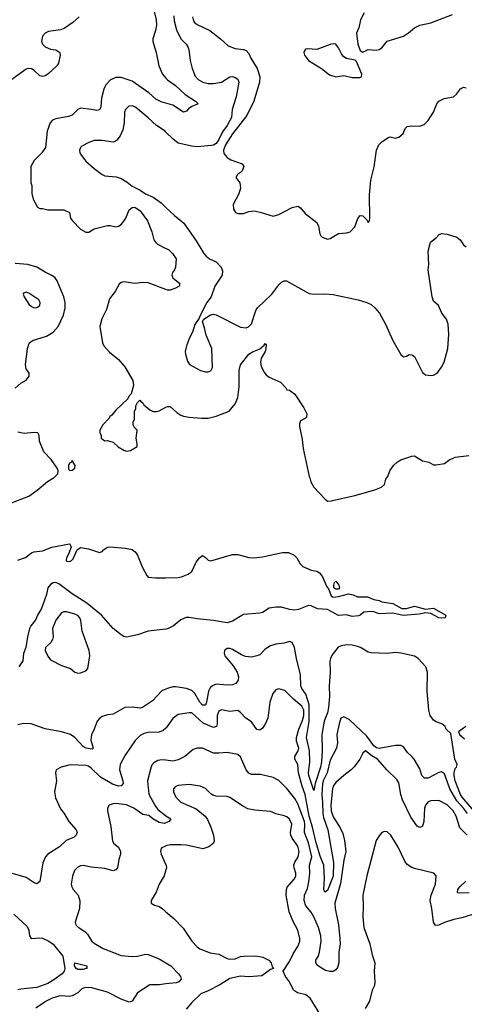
# Model space of a CAD drawing. Header units: inches. Extents: x 1245430 to 1420861, y 606325 to 671315.
# Tile 134 of 256: x 1328923 to 1332197, y 636126 to 643370. Entities that reach past the tile are written whole.
import ezdxf

# ---------------------------------------------------------------- set-up
doc = ezdxf.new("R2010")
doc.units = ezdxf.units.IN
doc.header["$MEASUREMENT"] = 0
for name, color, linetype in [('B3623', 7, 'Continuous'), ('B3624', 7, 'Continuous'), ('B3633', 7, 'Continuous'), ('B3634', 7, 'Continuous')]:
    doc.layers.add(name, color=color, linetype=linetype)

msp = doc.modelspace()

# ---------------------------------------------------------------- linework, layer by layer
at = {"layer": 'B3623', "color": 5}
for points, elevation in [([(1328850, 639810.4), (1328990, 639864.7), (1329051.4, 639908.6), (1329127.7, 639972.3), (1329172.3, 640000)], 820), ([(1328910, 639394.8), (1328966.6, 639413.4), (1329010, 639448.3), (1329025.7, 639454.3), (1329090, 639461.2), (1329159.8, 639490), (1329290, 639512.9), (1329295.3, 639510), (1329300.7, 639490), (1329282.3, 639437.7), (1329266.5, 639410), (1329265.8, 639390), (1329270, 639385.3), (1329290, 639383.2), (1329303.5, 639390), (1329316.4, 639403.6), (1329346.3, 639470), (1329370, 639485.7), (1329430, 639478), (1329510, 639450.3), (1329530, 639457), (1329540.4, 639470), (1329570, 639489.4), (1329587.8, 639492.2), (1329702.9, 639482.9), (1329750.9, 639470.9), (1329774, 639454), (1329790.2, 639430.2), (1329823.6, 639343.6), (1329860.1, 639280.1), (1329870, 639269.5), (1329922.6, 639262.6), (1330000, 639264.4)], 780), ([(1330000, 638886.6), (1329868.6, 638871.4), (1329790, 638845.4), (1329710, 638826.3), (1329690, 638831.2), (1329670, 638843.1), (1329612.1, 638890), (1329525.5, 638990), (1329417.6, 639077.6), (1329310, 639146.2), (1329210, 639219.6), (1329190, 639228.3), (1329170, 639225.7), (1329150, 639213.4), (1329131, 639190), (1329119.3, 639140.7), (1329083.1, 639036.9), (1329054, 638990), (1329042.5, 638957.5), (1329004.1, 638910), (1328994.2, 638890), (1328979.8, 638830), (1328968.1, 638751.9), (1328950, 638706), (1328946.6, 638653.4), (1328916.3, 638610)], 780), ([(1330000, 638445.1), (1329970, 638431.1), (1329900.4, 638359.6), (1329827.7, 638310), (1329810, 638303.5), (1329750, 638312.5), (1329696, 638310), (1329610, 638261.5), (1329570, 638255.6), (1329530, 638242.8), (1329510, 638229.7), (1329494.2, 638210), (1329472.3, 638150), (1329451.4, 638108.6), (1329447.5, 638070), (1329464.2, 638010), (1329456, 638004), (1329411.6, 638010), (1329390, 638023), (1329330, 638089.8), (1329297, 638110), (1329230, 638129.8), (1329110, 638152.2), (1329008.3, 638188.3), (1328950, 638191.2), (1328910, 638180.9)], 820), ([(1330000, 638157.9), (1329980.2, 638139.8), (1329950, 638127.4), (1329870, 638125), (1329840.6, 638119.4), (1329810, 638104), (1329773.5, 638066.5), (1329700.2, 637959.8), (1329661.7, 637890), (1329657.8, 637850), (1329683, 637770), (1329685, 637750), (1329670, 637734.4), (1329649.4, 637730.6), (1329605.1, 637745.1), (1329517.9, 637797.9), (1329450, 637862.9), (1329430, 637877.1), (1329410, 637883.8), (1329293.4, 637886.6), (1329228.4, 637871.6), (1329191, 637850), (1329187.3, 637830), (1329193.1, 637770), (1329178.8, 637690), (1329185.3, 637645.3), (1329223.7, 637563.7), (1329250.4, 637530), (1329285.5, 637470), (1329339.2, 637410), (1329346.4, 637390), (1329339.6, 637370), (1329324, 637356), (1329264.4, 637330), (1329216, 637284), (1329130.4, 637230), (1329112, 637210), (1329093.9, 637166.1), (1329070.3, 637030), (1329050, 637012), (1329030, 637019.6), (1328970, 637059.7), (1328870, 637089.2)], 840), ([(1330000, 637921.2), (1329970, 637924.5), (1329940.4, 637919.6), (1329910, 637903.5), (1329897.4, 637890), (1329890, 637872.7), (1329864.7, 637770), (1329873.1, 637673.1), (1329917.4, 637590), (1329939.8, 637559.8), (1329983.6, 637523.6), (1330000, 637513)], 860), ([(1330000, 637460), (1329990, 637455.9), (1329950, 637463), (1329903.9, 637490), (1329874.3, 637514.3), (1329830, 637522.9), (1329762.4, 637570), (1329710, 637594), (1329630, 637603.5), (1329610, 637601.6), (1329581.1, 637590), (1329569.1, 637570), (1329569.1, 637550), (1329594.8, 637434.8), (1329606, 637326), (1329614.9, 637310), (1329650, 637280.8), (1329664.1, 637250), (1329663.9, 637230), (1329652.2, 637190), (1329643.8, 637130), (1329630, 637114.5), (1329610, 637108.3), (1329550, 637124.7), (1329450, 637134.8), (1329390, 637146.6), (1329370, 637145.1), (1329350, 637135.4), (1329325.7, 637110), (1329311.1, 637068.9), (1329302.4, 637010), (1329306.7, 636990), (1329317.4, 636970), (1329354, 636930), (1329366.1, 636886.1), (1329364.4, 636830), (1329331.8, 636730), (1329336.4, 636710), (1329352.7, 636692.7), (1329401.3, 636661.3), (1329422.4, 636642.4), (1329452.5, 636592.5), (1329470, 636575.8), (1329536.7, 636536.7), (1329670, 636484.4), (1329750, 636478), (1329790, 636480.4), (1329850, 636494.4), (1329870, 636492.4), (1329950, 636461.3), (1330000, 636431)], 860), ([(1330000, 637291), (1329996, 637290), (1329964.9, 637275.1), (1329959.5, 637250), (1329964.9, 637230), (1330000, 637151.1)], 880), ([(1330000, 637114.6), (1329986, 637070), (1329950.4, 637010), (1329928.4, 636951.6), (1329891.3, 636890), (1329892, 636870), (1329915.3, 636855.3), (1329950, 636845.5), (1329970, 636833.4), (1330000, 636807.1)], 880), ([(1328879.1, 636790), (1328979, 636699), (1328990.2, 636670.2), (1328995.3, 636630), (1329007.3, 636610), (1329070, 636615.2), (1329090, 636612.1), (1329138, 636590), (1329170, 636567.3), (1329240.8, 636480.8), (1329254.4, 636390), (1329250.1, 636369.9), (1329234.7, 636350), (1329175.2, 636304.8), (1329130, 636278.3), (1329050, 636248.6), (1328930, 636237.3), (1328910, 636231.2)], 840), ([(1330000, 636275.6), (1329950, 636269.8), (1329881, 636270), (1329790, 636209.5), (1329750, 636149.5), (1329730, 636141.3), (1329670, 636163.4), (1329570, 636214.9), (1329453.4, 636246.6), (1329404.9, 636250), (1329380.7, 636239.3), (1329350, 636209.7), (1329310, 636187.9), (1329290, 636182.9), (1329230, 636187.9), (1329210, 636185), (1329161.6, 636170), (1329117.6, 636150), (1329042.2, 636097.8)], 860)]:
    msp.add_lwpolyline(points, dxfattribs=dict(at, elevation=elevation))
for points, elevation in [([(1329270, 639012.5), (1329247.6, 639012.4), (1329230, 639006), (1329190, 638951.6), (1329164.4, 638890), (1329168.5, 638830), (1329164.5, 638810), (1329152.3, 638787.7), (1329113.3, 638750), (1329111.5, 638730), (1329130, 638686.9), (1329150, 638661.5), (1329230, 638618.1), (1329296.2, 638596.2), (1329330, 638568.9), (1329350, 638562.6), (1329370, 638565.7), (1329410, 638578.7), (1329424.6, 638595.4), (1329438.8, 638690), (1329433.5, 638730), (1329382.7, 638870), (1329373.1, 638950), (1329365, 638970), (1329350, 638986.8), (1329330, 638996.6)], 820), ([(1329390, 636381.3), (1329350, 636382.3), (1329338.7, 636390), (1329325.7, 636410), (1329329.4, 636430), (1329418, 636410), (1329418, 636390), (1329410, 636388.2)], 840)]:
    msp.add_lwpolyline(points, close=True, dxfattribs=dict(at, elevation=elevation))
at = {"layer": 'B3624', "color": 5}
for points, elevation in [([(1330000, 643567.9), (1329968.7, 643550), (1329919.5, 643470), (1329913.8, 643430), (1329928.3, 643368.3), (1329930.1, 643330.1), (1329922.8, 643290), (1329902.9, 643230), (1329902.2, 643210), (1329928.7, 643128.7), (1329947.8, 643030), (1329973.6, 642970), (1330000, 642938.8)], 820), ([(1329360.3, 643390), (1329314.9, 643350), (1329250, 643305.1), (1329223.5, 643296.5), (1329135.5, 643284.5), (1329109.3, 643270.7), (1329091.2, 643248.8), (1329084.3, 643210), (1329090.2, 643190), (1329109.2, 643170), (1329150, 643153.4), (1329190, 643148.6), (1329219.6, 643130), (1329222, 643110), (1329208.2, 643050), (1329197.4, 643030), (1329130, 642968.7), (1329110, 642956.4), (1329090, 642951.1), (1329070, 642956.8), (1329030, 642995.7), (1329010, 643008.7), (1328990, 643012.1), (1328970, 643006.8), (1328865.8, 642930)], 780), ([(1330000, 642755), (1329970, 642763.7), (1329924.3, 642784.3), (1329873, 642833), (1329750, 642918.6), (1329670, 642945.1), (1329630, 642944), (1329591.4, 642928.6), (1329556.5, 642890), (1329541.8, 642858.2), (1329526.3, 642793.7), (1329519.7, 642730), (1329510, 642706), (1329490, 642702), (1329450.5, 642710.5), (1329370, 642718.2), (1329350.2, 642709.8), (1329310, 642666.6), (1329283, 642657), (1329190, 642640.8), (1329164.4, 642630), (1329147.5, 642612.5), (1329124.6, 642550), (1329114, 642430), (1329084.7, 642390), (1329030, 642335.3), (1329004.7, 642290), (1329004.7, 642170), (1329011.3, 642150), (1329011.6, 642091.6), (1329022, 642050), (1329054, 641990), (1329070, 641982), (1329090, 641982), (1329130, 641972), (1329248.4, 641971.6), (1329290, 641952), (1329298, 641910), (1329311, 641890), (1329371, 641830), (1329410, 641806), (1329432.9, 641807.1), (1329470, 641831), (1329570, 641854.8), (1329590, 641856), (1329630, 641846.8), (1329650, 641850.6), (1329670, 641864.4), (1329690, 641886.7), (1329704.7, 641910), (1329729.4, 641970.6), (1329750, 641988.1), (1329770.4, 641990), (1329810, 641964.6), (1329862.8, 641890), (1329896.9, 641810), (1329911.6, 641750), (1329924.2, 641730), (1329938.4, 641718.4), (1330000, 641687.7)], 820), ([(1330000, 642543.5), (1329993.5, 642550), (1329930, 642591.6), (1329870, 642648.9), (1329790, 642714.3), (1329770, 642729.7), (1329750, 642735.8), (1329727.2, 642732.8), (1329702, 642710), (1329694.6, 642690), (1329692.3, 642612.3), (1329681.2, 642558.8), (1329663.5, 642516.5), (1329637.2, 642482.8), (1329626.1, 642473.9), (1329610.4, 642469.7), (1329530, 642482), (1329470, 642482.2), (1329432.2, 642467.8), (1329381.5, 642438.5), (1329370.2, 642429.8), (1329362, 642410), (1329366, 642390), (1329377.3, 642370), (1329410.8, 642330), (1329470, 642275), (1329530, 642230.1), (1329550, 642222.4), (1329633, 642213), (1329670, 642202.8), (1329715.3, 642175.3), (1329750, 642145.3), (1329810, 642116.5), (1329850, 642089.2), (1329905, 642065), (1329963.6, 642023.6), (1330000, 641989.1)], 840), ([(1328890, 640658.4), (1328930, 640695.5), (1328970, 640718.8), (1328991.9, 640748.1), (1328993.2, 640770), (1328970, 640802), (1328965.6, 640830), (1328979.7, 640950), (1328992, 640990), (1329017.2, 641010), (1329119.3, 641040.7), (1329169.1, 641070.9), (1329206.3, 641113.7), (1329244.8, 641195.2), (1329256.8, 641250), (1329257.3, 641290), (1329248.5, 641330), (1329198, 641450), (1329183.9, 641470), (1329165.5, 641485.5), (1329110, 641512.2), (1329049.7, 641550), (1328982.7, 641570), (1328890, 641576)], 820), ([(1330000, 641384.4), (1329870, 641433.6), (1329830, 641435.7), (1329769.8, 641429.8), (1329690, 641441.3), (1329670, 641437.6), (1329654.6, 641425.4), (1329626, 641370), (1329583, 641317), (1329563.1, 641236.9), (1329526.7, 641170), (1329511.8, 641111.8), (1329532.8, 640992.8), (1329542.4, 640970), (1329583.7, 640923.7), (1329651, 640871), (1329697.1, 640817.1), (1329755.8, 640715.8), (1329761.1, 640678.9), (1329743, 640617), (1329730, 640602), (1329719.9, 640580.1), (1329630, 640498), (1329600.7, 640459.3), (1329587.7, 640450), (1329582, 640438), (1329534.8, 640390), (1329512, 640350), (1329512.7, 640332.7), (1329522, 640310), (1329522, 640290), (1329550, 640271.3), (1329570, 640274.8), (1329610, 640262.8), (1329648.6, 640228.6), (1329690, 640203), (1329710, 640196.3), (1329738.9, 640201.1), (1329788, 640230), (1329789, 640250), (1329781.2, 640290), (1329788.7, 640350), (1329768.7, 640370), (1329758, 640390), (1329758, 640410), (1329768, 640430), (1329768.4, 640488.4), (1329778, 640510), (1329778, 640530), (1329790, 640554), (1329808, 640572), (1329818, 640558), (1329830, 640551.3), (1329836.8, 640536.8), (1329880.7, 640500.7), (1329906.7, 640486.7), (1329930, 640486.4), (1329950, 640492.4), (1330000, 640518.1)], 820), ([(1329172.3, 640000), (1329177, 640003), (1329204.5, 640030), (1329205.1, 640050), (1329198.3, 640070), (1329155.2, 640135.2), (1329101.7, 640190), (1329068, 640268), (1329065.8, 640310), (1329055.6, 640330), (1329030, 640332.8), (1328955.6, 640324.4), (1328910, 640335.3)], 820)]:
    msp.add_lwpolyline(points, dxfattribs=dict(at, elevation=elevation))
for points, elevation in [([(1328970, 641365.2), (1328950, 641358), (1328947.3, 641350), (1328954.8, 641330), (1328990, 641277.3), (1329010, 641259.1), (1329030, 641250.6), (1329050, 641253.4), (1329070, 641267.7), (1329074.5, 641290), (1329062.7, 641310), (1328990, 641357)], 840), ([(1329310, 640128), (1329304.9, 640115.1), (1329290, 640108), (1329281, 640090), (1329282, 640062), (1329292.7, 640052.7), (1329310, 640056), (1329328.7, 640070), (1329330.8, 640089.2)], 820)]:
    msp.add_lwpolyline(points, close=True, dxfattribs=dict(at, elevation=elevation))
at = {"layer": 'B3633', "color": 5}
for points, elevation in [([(1331058.2, 640000), (1331067.4, 639970), (1331090, 639931.9), (1331170, 639843.8), (1331190, 639827.9), (1331217.2, 639830), (1331389.5, 639870), (1331537, 639910), (1331586, 639930), (1331609.2, 639950), (1331619, 639990), (1331626.1, 640000)], 820), ([(1330000, 639264.4), (1330090, 639266.6), (1330114, 639270), (1330163, 639290), (1330190, 639310.4), (1330221.5, 639378.5), (1330247.1, 639410), (1330270, 639427.2), (1330290, 639414.4), (1330310, 639392.7), (1330330, 639388.1), (1330490, 639435.9), (1330530, 639434.8), (1330610, 639412.8), (1330650, 639411.6), (1330710, 639418), (1330859, 639450), (1330902.8, 639450), (1330944, 639430), (1330963.2, 639410), (1330987.4, 639367.4), (1331006.7, 639346.7), (1331070, 639320.5), (1331110, 639312.7), (1331130, 639300.5), (1331151.8, 639270), (1331182.4, 639202.4), (1331198.5, 639178.5), (1331216, 639130), (1331230, 639122), (1331270, 639125.7), (1331344.7, 639144.7), (1331379.6, 639139.6), (1331410, 639124), (1331484.1, 639124.1), (1331530, 639104.9), (1331570, 639097.3), (1331590, 639087), (1331670, 639074), (1331738, 639038), (1331770, 639038.5), (1331830, 639055.3), (1331910, 639034), (1331970, 639039.5), (1332060.7, 638990), (1332059.1, 638980.9), (1332056, 638970), (1332030, 638967), (1332009.9, 638969.9), (1331950, 639001.7), (1331914.4, 639005.6), (1331863.8, 638996.2), (1331747.1, 638987.1), (1331670, 639004.7), (1331570, 638998.9), (1331530, 639014.3), (1331510, 639016.9), (1331458, 639010), (1331430, 638988), (1331416.9, 638983.1), (1331370, 638979), (1331330, 638992.3), (1331270, 638987.2), (1331190, 639029.4), (1331115.6, 639035.6), (1331070, 639057), (1331050, 639059.5), (1330976, 639030), (1330950, 639025.4), (1330910.3, 639029.7), (1330850, 639047.8), (1330810, 639048), (1330760.3, 639039.7), (1330710, 639009), (1330690, 639002.6), (1330570, 638993.5), (1330490, 638943.7), (1330450, 638932.5), (1330350, 638949.4), (1330230, 638961), (1330170, 638972.4), (1330149, 638971), (1330110, 638955.1), (1330055.3, 638910), (1330012, 638888), (1330000, 638886.6)], 780), ([(1332270, 637546.2), (1332180.1, 637650), (1332167.9, 637670), (1332130, 637769), (1332121.2, 637810), (1332122.5, 637830), (1332130, 637860.4), (1332138.7, 637870), (1332145.1, 637890), (1332128.2, 637930), (1332098, 638118), (1332062.7, 638150), (1332056, 638170), (1332031.8, 638190), (1331990, 638204.2), (1331970, 638217), (1331944.3, 638250), (1331935.1, 638290), (1331923.7, 638430), (1331925.5, 638570), (1331913.5, 638610), (1331858.2, 638670), (1331830, 638687.7), (1331730, 638708.8), (1331690, 638713.1), (1331630, 638707.2), (1331510, 638712.1), (1331490, 638716.6), (1331433.4, 638750), (1331410, 638758.9), (1331370, 638767.5), (1331330, 638769.6), (1331290, 638763.9), (1331267.1, 638752.9), (1331223.7, 638696.3), (1331210.5, 638670), (1331206.6, 638650), (1331208.8, 638570), (1331201.6, 638470), (1331204, 638390), (1331196.2, 638310), (1331188.3, 638270), (1331163.7, 638210), (1331147.2, 638110), (1331151.3, 637990), (1331145.5, 637910), (1331137.8, 637870), (1331097.5, 637750), (1331090, 637699.5), (1331051.6, 637810), (1331049.6, 637830), (1331058.9, 637910), (1331056.7, 637990), (1331035.1, 638090), (1331054.2, 638205.8), (1331055.5, 638330), (1331030, 638408.3), (1331001.3, 638450), (1330992.7, 638470), (1330991.2, 638550), (1330961.4, 638670), (1330946.6, 638750), (1330930, 638787.3), (1330910, 638796.3), (1330870, 638782.6), (1330810, 638776.3), (1330770, 638763.1), (1330730, 638739.2), (1330690, 638697.2), (1330670, 638688.7), (1330630, 638680.9), (1330585.8, 638685.8), (1330556.1, 638696.1), (1330490, 638737.4), (1330470, 638744.4), (1330450, 638742.6), (1330430.4, 638730), (1330428.2, 638710), (1330434.3, 638690), (1330495.3, 638615.3), (1330523.5, 638570), (1330534.5, 638534.5), (1330532.8, 638510), (1330514.3, 638485.7), (1330490, 638476.8), (1330450, 638474.7), (1330370, 638482.3), (1330341.5, 638470), (1330325.4, 638454.6), (1330313.5, 638430), (1330299.6, 638350), (1330290, 638325.6), (1330270, 638325.6), (1330250, 638349.2), (1330212.8, 638412.8), (1330190, 638435.4), (1330151.4, 638448.6), (1330070, 638462.3), (1330050, 638460.4), (1330010, 638449.7), (1330000, 638445.1)], 820), ([(1332220.5, 637530), (1332190.2, 637570), (1332141.7, 637621.7), (1332091, 637710), (1332050, 637822.5), (1332030, 637835.8), (1332010, 637830.5), (1331930, 637789.9), (1331904, 637790), (1331884.6, 637810), (1331870, 637859.3), (1331827.7, 637930), (1331811.1, 637950), (1331777.5, 637977.5), (1331750, 638020.8), (1331728.9, 638028.9), (1331690, 638029.2), (1331570, 638007.4), (1331550, 638011.9), (1331530, 638028.6), (1331477.9, 638097.8), (1331438.5, 638138.5), (1331350, 638221), (1331310, 638240.8), (1331288.8, 638231.2), (1331274.5, 638190), (1331258.5, 638110), (1331262, 638050), (1331256.6, 638010), (1331210, 637922), (1331186.3, 637830), (1331157.5, 637770), (1331152.8, 637747.2), (1331147.1, 637670), (1331153.4, 637610), (1331154.1, 637530), (1331160.4, 637500.4), (1331192.9, 637410), (1331234.8, 637170), (1331230, 637068.4), (1331190, 636962), (1331170, 636951.3), (1331163.4, 636970), (1331166.5, 637050), (1331162.4, 637150), (1331136.1, 637216.1), (1331102.5, 637322.5), (1331079.2, 637430), (1331055.5, 637510), (1331026.1, 637670), (1331003.7, 637730), (1330975.1, 637830), (1330969.9, 637890), (1330949.9, 637930), (1330948.4, 637950), (1330973.6, 637990), (1330977.5, 638010), (1330962.1, 638062.1), (1330961.4, 638090), (1330978.2, 638150), (1331006.5, 638213.5), (1331015, 638250), (1331016.2, 638290), (1331000.6, 638320.6), (1330939.9, 638370), (1330874.5, 638434.5), (1330830, 638445.7), (1330810, 638439.7), (1330787.1, 638412.9), (1330764.6, 638350), (1330749.1, 638230), (1330730, 638186.6), (1330710, 638157.4), (1330690, 638142), (1330670, 638148), (1330630, 638203.9), (1330587.8, 638230), (1330550, 638273.6), (1330530, 638286.3), (1330470, 638279.3), (1330410, 638291.8), (1330390, 638281.7), (1330375.8, 638250), (1330377.8, 638190), (1330372.2, 638170), (1330350, 638163.2), (1330274.3, 638194.3), (1330190, 638269.7), (1330170, 638270.9), (1330090, 638258.2), (1330050, 638229.7), (1330001.1, 638158.9), (1330000, 638157.9)], 840), ([(1332208, 638170), (1332154, 638130), (1332160.5, 638110), (1332198.2, 638078.2)], 820), ([(1332217.3, 637370), (1332164.4, 637424.4), (1332137.4, 637510), (1332115.9, 637550), (1332070, 637593.6), (1332010, 637625.6), (1331950, 637621.8), (1331930, 637614.8), (1331911.3, 637590), (1331904.4, 637570), (1331898.6, 637470), (1331890, 637437), (1331870, 637426), (1331850, 637437.4), (1331803.4, 637503.4), (1331742.1, 637630), (1331728.6, 637670), (1331714.4, 637754.4), (1331701, 637781), (1331627.8, 637847.8), (1331558, 637930), (1331514.7, 637954.7), (1331469.1, 637990.9), (1331450, 637972.7), (1331428.7, 637930), (1331386.4, 637873.6), (1331364.9, 637850), (1331310, 637809.8), (1331250, 637757.2), (1331230, 637731.1), (1331226.1, 637710), (1331214.8, 637590), (1331216.1, 637550), (1331230, 637505.8), (1331283.7, 637423.7), (1331302.1, 637382.1), (1331315.8, 637330), (1331323.8, 637250), (1331310, 637185.2), (1331285.8, 637014.2), (1331244.1, 636870), (1331245.1, 636830), (1331270.7, 636710), (1331280.9, 636610), (1331281.8, 636570), (1331272.7, 636510), (1331273.8, 636430), (1331262.5, 636397.5), (1331250, 636378.9), (1331230, 636366), (1331207.4, 636367.4), (1331175.5, 636375.5), (1331137.1, 636397.1), (1331113.4, 636413.4), (1331102.9, 636430), (1331103.6, 636450), (1331121.4, 636478.6), (1331131.4, 636508.6), (1331142.8, 636590), (1331139.4, 636630), (1331123.6, 636690), (1331090, 636769.8), (1331070, 636802.9), (1331030.6, 636850), (1331017.9, 636890), (1331019.8, 636930), (1331041.6, 636978.4), (1331052.5, 637027.5), (1331058.2, 637090), (1331056.5, 637150), (1331073.6, 637210), (1331050, 637314), (1331019.7, 637390), (1331023.2, 637450), (1331019.6, 637470), (1330970, 637601), (1330950, 637639.8), (1330890, 637713.5), (1330830, 637773), (1330790, 637794.7), (1330695.6, 637815.6), (1330630, 637816.4), (1330610, 637825.4), (1330589.8, 637850), (1330550, 637947), (1330530, 637964.7), (1330450, 637979.7), (1330390, 637973.1), (1330350, 637974.5), (1330270, 638009.7), (1330230, 638009.8), (1330200, 638000), (1330139.5, 637950), (1330090, 637924.8), (1330050, 637915.5), (1330000, 637921.2)], 860), ([(1331164.8, 636004.8), (1331062.4, 636170), (1331030, 636195.1), (1330969, 636209), (1330938.7, 636230), (1330909.7, 636290), (1330879.6, 636330), (1330862, 636370), (1330910, 636440.5), (1330939.1, 636500.9), (1330970.8, 636550), (1330984.5, 636590), (1330985.6, 636610), (1330971.6, 636671.6), (1330935.8, 636735.8), (1330906.2, 636806.1), (1330884.7, 636930), (1330886.5, 636970), (1330893.3, 636986.7), (1330947.3, 637050), (1330955.7, 637070), (1330956.7, 637090), (1330943.9, 637130), (1330942.2, 637150), (1330948.7, 637171.3), (1330974.2, 637210), (1330982, 637250), (1330970.5, 637290), (1330928.4, 637348.4), (1330918.8, 637370), (1330917.5, 637390), (1330925.6, 637450), (1330910, 637487.2), (1330890, 637504.2), (1330870, 637513.6), (1330810, 637527.5), (1330770, 637543.2), (1330654.6, 637554.5), (1330604, 637564), (1330570, 637580.4), (1330470, 637646.9), (1330450, 637654.3), (1330370, 637656.9), (1330344.7, 637664.7), (1330330, 637673.6), (1330290, 637713), (1330251.8, 637731.8), (1330170, 637742.9), (1330090, 637735.1), (1330070, 637729.4), (1330054.9, 637710), (1330054.9, 637690), (1330071.7, 637650), (1330110, 637613.1), (1330223, 637563), (1330289.4, 637509.4), (1330306.2, 637486.2), (1330329.1, 637429.1), (1330348.9, 637370), (1330354, 637326), (1330348, 637310), (1330316.4, 637283.6), (1330270.2, 637269.8), (1330150, 637296.4), (1330110, 637299.7), (1330030, 637298.5), (1330000, 637291)], 880), ([(1330000, 637513), (1330035.5, 637490), (1330024.4, 637470), (1330000, 637460)], 860), ([(1332290, 636796.2), (1332179.2, 636760.8), (1332119.1, 636750), (1332050, 636727.3), (1332010, 636707), (1331985.9, 636705.9), (1331969.1, 636730), (1331958, 636830), (1331945.4, 636890), (1331951.9, 636928.1), (1331984.2, 637010), (1331989.3, 637070), (1331971.5, 637091.5), (1331830, 637125.1), (1331810, 637131.8), (1331775.5, 637155.5), (1331758.2, 637178.2), (1331710, 637282.9), (1331656.3, 637370), (1331630, 637394), (1331610, 637398), (1331590, 637389.4), (1331570, 637366), (1331548.9, 637330), (1331479.1, 637070), (1331449.1, 636930), (1331452.8, 636847.3), (1331448.9, 636770), (1331458, 636690), (1331501.3, 636570), (1331517.6, 636490), (1331537, 636430), (1331532.6, 636370), (1331539, 636290), (1331534.7, 636265.3), (1331519.5, 636230), (1331499.5, 636150), (1331465.9, 636094.1)], 880), ([(1330000, 637151.1), (1330000.5, 637150), (1330004.9, 637130), (1330000, 637114.6)], 880), ([(1332233.2, 636946.8), (1332162.5, 636942.5), (1332146, 636946), (1332148.9, 636970), (1332164.8, 636990), (1332208.6, 637031.4)], 860), ([(1330000, 636807.1), (1330057, 636757), (1330125.7, 636685.7), (1330190, 636590.5), (1330229, 636549), (1330250, 636534.9), (1330325.5, 636505.5), (1330390, 636493.7), (1330450, 636462.6), (1330470, 636458.9), (1330510, 636461.5), (1330550, 636476.5), (1330570, 636478.9), (1330661.7, 636481.7), (1330713.5, 636473.5), (1330757.3, 636450), (1330773.4, 636430), (1330782, 636402), (1330791.6, 636388.4), (1330770, 636382), (1330705.5, 636334.5), (1330610, 636328.2), (1330550, 636333.3), (1330470, 636316.3), (1330397.1, 636270), (1330310, 636224.2), (1330257.8, 636202.2), (1330190, 636138.9), (1330149.1, 636090.9)], 880), ([(1330000, 636431), (1330034.6, 636410), (1330092, 636350), (1330106.4, 636330), (1330112.4, 636310), (1330094, 636290), (1330075.6, 636284.4), (1330000, 636275.6)], 860)]:
    msp.add_lwpolyline(points, dxfattribs=dict(at, elevation=elevation))
at = {"layer": 'B3633', "color": 5, "elevation": 780}
msp.add_lwpolyline([(1331250, 639179), (1331235.3, 639190), (1331235.3, 639210), (1331242, 639230), (1331250, 639238), (1331274, 639210), (1331277.3, 639190), (1331270, 639179)], close=True, dxfattribs=at)
at = {"layer": 'B3634', "color": 5}
for points, elevation in [([(1330058.4, 643398.4), (1330061.2, 643361.2), (1330076.6, 643296.6), (1330110, 643230.4), (1330148.7, 643190), (1330160.9, 643170), (1330167.8, 643150), (1330177.6, 643070), (1330194, 643010), (1330215.6, 642955.6), (1330236, 642930), (1330270.7, 642910), (1330310, 642900.6), (1330350, 642899.8), (1330408.5, 642911.5), (1330470, 642949.1), (1330490, 642952.1), (1330510, 642945.8), (1330530, 642932.4), (1330535.7, 642910), (1330517.2, 642802.8), (1330487.9, 642710), (1330482, 642650), (1330450, 642591.5), (1330415.9, 642544.1), (1330390, 642489.8), (1330370, 642459.7), (1330350, 642447.1), (1330335.9, 642444.1), (1330230, 642435), (1330190, 642438.9), (1330090, 642462.7), (1330051.8, 642491.8), (1330000, 642543.5)], 840), ([(1330195.2, 643390), (1330201.7, 643361.7), (1330209.8, 643349.8), (1330230, 643335.5), (1330322.8, 643290), (1330401.3, 643230), (1330458, 643178), (1330510, 643157.3), (1330570, 643150.2), (1330590, 643143.6), (1330610, 643121.3), (1330626, 643086), (1330671.4, 643010), (1330692.1, 642950), (1330688.4, 642910), (1330647.1, 642770), (1330594.5, 642665.5), (1330489.9, 642530.1), (1330438.5, 642450), (1330422.8, 642410), (1330426.2, 642386.2), (1330450, 642355.6), (1330478.2, 642338.2), (1330561.2, 642310), (1330574.2, 642290), (1330560.9, 642259.1), (1330550, 642245.1), (1330526, 642230), (1330514.8, 642210), (1330544.9, 642170), (1330547.6, 642130), (1330536.9, 642090), (1330495.8, 642010), (1330496.5, 641976.5), (1330512.4, 641952.4), (1330530, 641943.6), (1330570, 641943.5), (1330610, 641958.2), (1330650, 641963.2), (1330694.8, 641954.8), (1330790, 641925.8), (1330830, 641936), (1330930, 641988.8), (1330970, 641998.4), (1330990, 641985.5), (1331023.9, 641943.9), (1331110, 641877.4), (1331124, 641850), (1331133.5, 641793.5), (1331139.9, 641779.9), (1331150, 641770.6), (1331190, 641756.3), (1331210, 641759.3), (1331270, 641796.5), (1331330, 641802.8), (1331355.6, 641810), (1331390, 641846.4), (1331411.8, 641908.2), (1331430, 641928.7), (1331450, 641926.4), (1331478, 641898), (1331490, 641878.8), (1331498, 641890), (1331500.5, 641910), (1331497.7, 642082.3), (1331509.4, 642189.4), (1331533.4, 642286.6), (1331550, 642411), (1331567.1, 642450), (1331590, 642472.7), (1331635.5, 642504.5), (1331650, 642507.3), (1331690, 642499.1), (1331715.1, 642504.9), (1331746, 642534), (1331761.2, 642570), (1331776.6, 642583.4), (1331809.6, 642590.4), (1331870, 642586.5), (1331901, 642599), (1331930.7, 642629.3), (1331970.6, 642689.4), (1331994, 642750), (1332009.8, 642770.2), (1332049.1, 642790.9), (1332116.5, 642803.5), (1332138.5, 642821.5), (1332170, 642862), (1332190, 642874), (1332210, 642867.7)], 860), ([(1331459.9, 643420.1), (1331431.6, 643368.5), (1331419.7, 643310), (1331402.8, 643270), (1331414, 643190), (1331430, 643144.7), (1331450, 643131.3), (1331489.1, 643150.9), (1331546.6, 643146.6), (1331570, 643150.4), (1331590, 643163.8), (1331630, 643213.4), (1331749, 643250), (1331786.5, 643273.5), (1331830, 643310.4), (1331870, 643330.5), (1331950, 643347.3), (1332110, 643408.5)], 880), ([(1330000, 642938.8), (1330010, 642927.1), (1330070, 642885.7), (1330140.2, 642820.2), (1330216.4, 642770), (1330236, 642750), (1330190, 642731), (1330165.7, 642714.3), (1330150, 642696.3), (1330130, 642689.7), (1330050, 642740.4), (1330000, 642755)], 820), ([(1330000, 641989.1), (1330062.6, 641930), (1330132.2, 641872.2), (1330223.2, 641743.2), (1330278.4, 641650), (1330294.9, 641630), (1330320.7, 641610), (1330370, 641588.1), (1330406.5, 641550), (1330417, 641523), (1330412.9, 641490), (1330360.5, 641410), (1330331.7, 641330), (1330301.7, 641290), (1330248.2, 641190), (1330245.2, 641174.8), (1330212.7, 641127.3), (1330194.4, 641070), (1330172.4, 641030), (1330150.4, 640970), (1330142.4, 640930), (1330143.8, 640910), (1330157.5, 640857.5), (1330173, 640833), (1330254.8, 640790), (1330290, 640780.3), (1330310, 640779.5), (1330330, 640786.7), (1330341.7, 640810), (1330336.8, 640950), (1330295.6, 641050), (1330284.2, 641104.2), (1330268.7, 641150), (1330275.5, 641164.5), (1330323.3, 641196.7), (1330350, 641203.1), (1330370, 641198.7), (1330550, 641108.2), (1330590, 641103.9), (1330608.9, 641111.1), (1330630, 641132.4), (1330661.8, 641230), (1330675.2, 641250), (1330780.2, 641350), (1330830, 641420.6), (1330850, 641438.8), (1330870, 641447.9), (1330887.6, 641447.6), (1331055.3, 641355.2), (1331090.2, 641350.2), (1331170, 641354.3), (1331230.7, 641349.3), (1331414.9, 641310), (1331478.7, 641290), (1331510, 641274.3), (1331539.2, 641250), (1331571.3, 641210), (1331616.1, 641130), (1331670.2, 641010.2), (1331730, 640908), (1331750, 640890.8), (1331770, 640894.8), (1331790, 640907.3), (1331810, 640905.5), (1331830, 640893), (1331890, 640774), (1331910, 640756), (1331951.1, 640751.1), (1331970, 640754.8), (1331996, 640770), (1332030, 640814.8), (1332049.5, 640850), (1332074.5, 640950), (1332082.7, 641057.3), (1332078.7, 641130), (1332065.8, 641165.8), (1332032, 641210), (1332007.5, 641267.5), (1331970, 641299.5), (1331960.3, 641330), (1331929.9, 641529.9), (1331934.5, 641570), (1331931.8, 641668.2), (1331947.7, 641732.3), (1331993, 641767), (1332012.3, 641790), (1332030, 641796.5), (1332070, 641792.6), (1332141.6, 641770), (1332165.7, 641750), (1332190, 641713.4), (1332210, 641699.1)], 840), ([(1330000, 641687.7), (1330018.5, 641678.5), (1330047, 641650), (1330074, 641610), (1330070.7, 641550), (1330064, 641530), (1330047.3, 641510), (1330043, 641490), (1330050.4, 641470), (1330101.3, 641430), (1330096.4, 641410), (1330070, 641393.7), (1330030, 641379.8), (1330010, 641380.6), (1330000, 641384.4)], 820), ([(1330000, 640518.1), (1330010, 640523.2), (1330030, 640524.9), (1330080.3, 640480.3), (1330110, 640460.3), (1330130, 640452.6), (1330170, 640446.5), (1330262.7, 640437.3), (1330310, 640439), (1330370, 640452.3), (1330465.2, 640490), (1330510, 640543), (1330530, 640590.8), (1330539.5, 640670), (1330538.7, 640790), (1330548.4, 640830), (1330609.6, 640910), (1330642, 640930), (1330670, 640937.6), (1330690.7, 640949.3), (1330724, 640976), (1330730, 640987.7), (1330736.9, 640976.9), (1330735.9, 640950), (1330730.1, 640930), (1330700.9, 640879.1), (1330695.7, 640850), (1330700.5, 640820.5), (1330720.1, 640780.1), (1330738.2, 640758.2), (1330761, 640741), (1330842.6, 640702.6), (1330882.3, 640662.3), (1330890, 640646.8), (1330910, 640644.7), (1330950, 640614.8), (1331015.1, 640515.1), (1331037.3, 640470), (1331034, 640446), (1331024, 640436), (1330990, 640419), (1330983.8, 640396.2), (1330984.1, 640375.9), (1331002.6, 640282.6), (1331010, 640214), (1331055.1, 640010), (1331058.2, 640000)], 820), ([(1331626.1, 640000), (1331633.2, 640010), (1331649.3, 640050.7), (1331675.3, 640090), (1331703.7, 640116.3), (1331729.4, 640130.6), (1331810, 640158.8), (1331830, 640161), (1331890, 640124.9), (1331934.6, 640114.6), (1331970, 640094), (1331990, 640094), (1332050, 640104.4), (1332082.6, 640130), (1332130, 640151.1), (1332230, 640164.5)], 820)]:
    msp.add_lwpolyline(points, dxfattribs=dict(at, elevation=elevation))
at = {"layer": 'B3634', "color": 5, "elevation": 880}
msp.add_lwpolyline([(1331230, 643193.7), (1331208.4, 643188.4), (1331110, 643150.5), (1331043.3, 643156.7), (1331027.8, 643152.2), (1331019.5, 643140.5), (1331015.3, 643130), (1331020.4, 643110), (1331049.5, 643069.5), (1331145.5, 643010), (1331203.7, 642963.7), (1331250, 642950.6), (1331310, 642960.6), (1331370, 642944.2), (1331430, 642946), (1331439, 642950), (1331442, 642970), (1331402.2, 643062.3), (1331392, 643072), (1331330, 643085.3), (1331310, 643096.9), (1331293.9, 643113.9), (1331270, 643164.2), (1331250, 643189.7)], close=True, dxfattribs=at)

doc.saveas('drawing.dxf')
